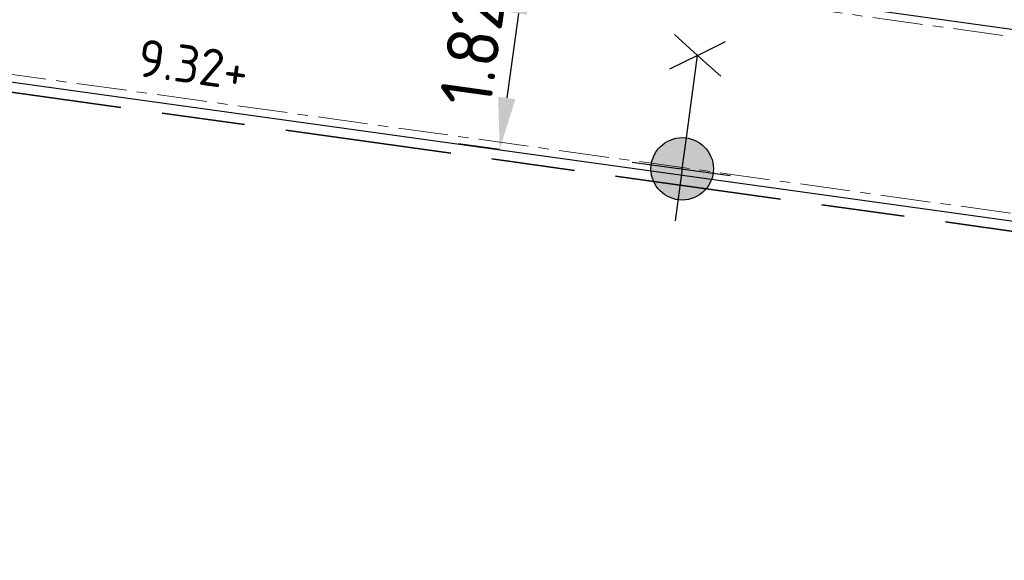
# Model space of a CAD drawing. Header units: metres. Extents: x 167072 to 168585, y 462393 to 462997.
# Tile 12 of 95: x 167563 to 167572, y 462579 to 462584. Entities that reach past the tile are written whole.
import ezdxf
from ezdxf.enums import TextEntityAlignment as Align

# ---------------------------------------------------------------- set-up
doc = ezdxf.new("R2010")
doc.units = ezdxf.units.M
doc.header["$LTSCALE"] = 0.2
doc.linetypes.add('ACAD_ISO04W100', pattern=[30, 24, -3, 0, -3])
doc.linetypes.add('VH-OPSLUITBAND_100X200', pattern=[16, 8, -2, 4, -2])
doc.layers.get('0').update_dxf_attribs({"lineweight": 25})
for name, color, linetype, lineweight in [('N-WE-IE-MEUBILAIR_WEGMEUBILAIR_LICHTMAST-S', 7, 'Continuous', 25), ('N-WE-VH-KANTOPSLUITING_OPSLUITBAND_100X200-G', 150, 'VH-OPSLUITBAND_100X200', 35), ('N-WE-VH-KANTOPSLUITING_VOORKANTBAND_OB_100x200-G', 2, 'Continuous', 25), ('N-WE-VH-KANTVERHARDING_SBS_A_ENKELE_STREKLAAG-G', 10, 'ACAD_ISO04W100', 13), ('X-XX-AL-HOOGTELABEL-T25', 1, 'Continuous', 25)]:
    doc.layers.add(name, color=color, linetype=linetype, lineweight=lineweight)
doc.layers.add('TM00_MAATVOERING', color=1, linetype='Continuous')
doc.styles.add('NLCS-ISO', font='NLCS-ISO.ttf')
doc.styles.add('NLCS-ISO-M200-T25', font='NLCS-ISO.ttf', dxfattribs={"height": 0.5})
doc.dimstyles.new('NLCS-M200-T25-PIJL_L2_H1', dxfattribs={"dimscale": 0.2, "dimtxt": 2.5, "dimasz": 2.5, "dimexe": 2, "dimexo": 2, "dimgap": 0.7, "dimtad": 1, "dimzin": 0, "dimdsep": 46, "dimtxsty": 'NLCS-ISO-M200-T25', "dimcen": 0, "dimdle": 2, "dimclrd": 256, "dimclre": 256, "dimclrt": 256, "dimadec": 1, "dimazin": 0, "dimtfac": 1, "dimtdec": 3, "dimtofl": 0, "dimtmove": 0, "dimatfit": 3, "dimfxl": 2, "dimfxlon": 1, "dimtfillclr": 256, "dimtolj": 1, "dimtzin": 0, "dimlwd": -1, "dimlwe": -1, "dimarcsym": 0})

# ---------------------------------------------------------------- blocks, each defined once
blk = doc.blocks.new('*D454')
at = {"layer": 'Defpoints', "color": 0, "transparency": 16777216}
for p in [(167567.598, 462584.7368), (167567.3476, 462582.9341), (167567.3476, 462582.9341)]:
    blk.add_point(p, dxfattribs=at)
at = {"layer": 'TM00_MAATVOERING', "transparency": 16777216}
for p, q in [((167567.598, 462584.7368), (167567.2018, 462584.7919)), ((167567.5292, 462584.2416), (167567.4164, 462583.4294)), ((167567.3476, 462582.9341), (167566.9514, 462582.9892))]:
    blk.add_line(p, q, dxfattribs=at)
for points in [[(167567.4466, 462584.253), (167567.6117, 462584.2301), (167567.598, 462584.7368)], [(167567.3338, 462583.4408), (167567.4989, 462583.4179), (167567.3476, 462582.9341)]]:
    blk.add_solid(points, dxfattribs=at)
at = {"layer": 'TM00_MAATVOERING', "transparency": 16777216, "insert": (167567.0865, 462583.8891), "char_height": 0.5, "attachment_point": 5, "rotation": 82.0928, "style": 'NLCS-ISO-M200-T25'}
blk.add_mtext('\\A1;1.82', dxfattribs=at)
blk = doc.blocks.new('N-SIE-WEG_LICHTMAST_1UITHOUDER-SO')
h = blk.add_hatch(color=256)
edge = h.paths.add_edge_path()
edge.add_arc((0, 0), 1.5, 0, 360)
for p, q in [((0, -2.42), (0, 2.33)), ((-5.5, 0), (-6.339, 1.244)), ((-5.5, 0), (-4.661, 1.244)), ((-5.5, 0), (-6.339, -1.244)), ((-1.5, 0), (-5.5, 0)), ((-5.5, 0), (-4.661, -1.244)), ((0, 0), (-1.495, 0)), ((0, 0), (2.515, 0))]:
    blk.add_line(p, q)
blk.add_circle((0, 0), 1.5)
at = {"style": 'NLCS-ISO'}
blk.add_attdef('TYPE', text='', height=1.8, dxfattribs=at).set_placement((0, 2.33), align=Align.BOTTOM_CENTER)

msp = doc.modelspace()

# ---------------------------------------------------------------- linework, layer by layer
at = {"layer": 'N-WE-VH-KANTOPSLUITING_OPSLUITBAND_100X200-G', "flags": 128}
msp.add_lwpolyline([(167552.6142, 462584.8795), (167595.0303, 462578.9883), (167596.9982, 462586.1506), (167597.3211, 462587.6196), (167598.5601, 462598.68), (167563.379, 462603.5662)], dxfattribs=at)
at = {"layer": 'N-WE-VH-KANTOPSLUITING_VOORKANTBAND_OB_100x200-G', "flags": 128}
msp.add_lwpolyline([(167552.6352, 462584.9775), (167594.9572, 462579.0994), (167596.9011, 462586.1746), (167597.2223, 462587.636), (167598.4499, 462598.5943), (167563.3679, 462603.4668)], dxfattribs=at)
at = {"layer": 'N-WE-VH-KANTOPSLUITING_VOORKANTBAND_OB_100x200-G'}
msp.add_lwpolyline([(167596.109, 462596.6579), (167595.4762, 462592.1017), (167593.945, 462581.0775), (167586.2489, 462582.1464), (167583.6142, 462582.5123), (167558.9807, 462585.9337)], dxfattribs=at)
at = {"layer": 'N-WE-VH-KANTVERHARDING_SBS_A_ENKELE_STREKLAAG-G', "ltscale": 0.1, "flags": 128}
msp.add_lwpolyline([(167563.4276, 462603.3879), (167563.2442, 462601.7172), (167596.2458, 462597.1336), (167595.5455, 462592.092), (167594.0048, 462580.9985), (167586.2393, 462582.0771), (167583.6046, 462582.443), (167558.5055, 462585.929), (167559.1837, 462590.8121), (167557.6159, 462591.0299, 0.392958), (167553.3663, 462588.0546), (167552.7195, 462585.0365), (167594.9059, 462579.1772), (167596.8331, 462586.1914), (167597.1532, 462587.6474), (167598.3727, 462598.5344)], format="xyb", close=True, dxfattribs=at)

# ---------------------------------------------------------------- block references
at = {"layer": 'N-WE-IE-MEUBILAIR_WEGMEUBILAIR_LICHTMAST-S', "xscale": 0.2000000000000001, "yscale": 0.2000000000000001, "zscale": 0.2000000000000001, "rotation": 262.2343782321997}
msp.add_blockref('N-SIE-WEG_LICHTMAST_1UITHOUDER-SO', (167569.102, 462582.7487), dxfattribs=at)

# ---------------------------------------------------------------- texts
at = {"layer": 'X-XX-AL-HOOGTELABEL-T25', "style": 'NLCS-ISO'}
msp.add_text('9.32+', height=0.36, rotation=352.0668, dxfattribs=at).set_placement((167563.8519, 462583.6432))

# ---------------------------------------------------------------- dimensions: what is measured, and where the dimension line sits
at = {"layer": 'TM00_MAATVOERING'}
dim = msp.add_aligned_dim(p1=(167567.598, 462584.7368), p2=(167567.3476, 462582.9341), distance=0, dimstyle='NLCS-M200-T25-PIJL_L2_H1', dxfattribs=at)
dim.commit()
dim.dimension.update_dxf_attribs({"geometry": '*D454', "text_midpoint": (167567.0865, 462583.8891)})

doc.saveas('drawing.dxf')
